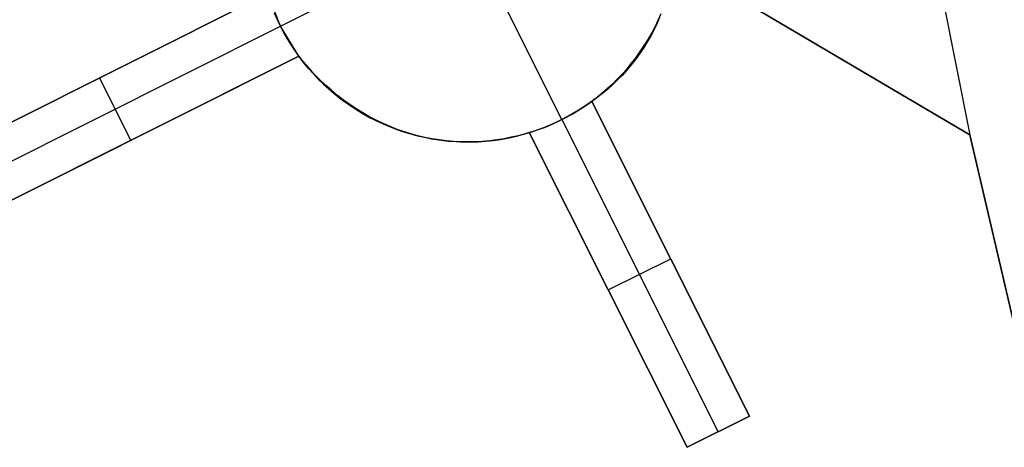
# Model space of a CAD drawing. Header units: millimetres. Extents: x 10802 to 11966, y -167 to 850.
# Tile 9 of 182: x 11284 to 11298, y 460 to 466. Entities that reach past the tile are written whole.
import ezdxf

# ---------------------------------------------------------------- set-up
doc = ezdxf.new("R2010")
doc.units = ezdxf.units.MM
doc.layers.add('1', color=7, linetype='Continuous')
doc.layers.add('color', color=7, linetype='Continuous')

msp = doc.modelspace()

# ---------------------------------------------------------------- linework, layer by layer
at = {"layer": '1', "color": 29, "true_color": 0x4d342b}
for p, q in [((10812.008, 750.997, 61.8), (11297.549, 464.498, 61.8)), ((11277.213, 476.497, 65.657), (11297.549, 464.498, 65.657)), ((11297.549, 464.498, 59.568), (11280.009, 474.847, 59.568)), ((11296.968, 467.434, 59.568), (11297.549, 464.498, 59.568)), ((11297.549, 464.498, 59.568), (11298.223, 461.613, 59.568)), ((11298.223, 461.613, 65.657), (11297.549, 464.498, 65.657)), ((11297.549, 464.498, 65.657), (11297.549, 464.498, 59.568)), ((11298.223, 461.613, 62.612), (11297.549, 464.498, 62.612))]:
    msp.add_line(p, q, dxfattribs=at)
at = {"layer": 'color', "color": 254, "true_color": 0xcad1ee}
for p, q in [((11287.682, 466.052, -16.338), (11289.246, 466.836, -16.338)), ((11282.759, 464.144, -0.082), (11287.495, 466.518, 2.084)), ((11287.495, 466.518, -5.38), (11282.759, 464.144, -0.082)), ((11284.159, 464.846, -1.648), (11287.495, 466.518, -1.648)), ((11287.682, 466.052, -5.338), (11287.495, 466.518, -5.38)), ((11287.637, 466.145, -5.924), (11287.595, 466.24, -5.924)), ((11287.596, 466.24, -16.338), (11287.637, 466.145, -16.338)), ((11291.708, 464.714, -16.338), (11290.924, 466.279, -16.338)), ((11293.108, 466.176, 4.414), (11293.068, 466.085, 4.39)), ((11293.087, 466.137, -16.338), (11293.129, 466.232, -16.338)), ((11282.946, 463.678, -0.04), (11287.682, 466.052, -5.338)), ((11287.637, 466.145, -16.338), (11287.682, 466.052, -16.338)), ((11287.682, 466.052, -5.924), (11287.637, 466.145, -5.924)), ((11287.682, 466.052, -16.338), (11287.682, 466.052, -5.338)), ((11287.682, 466.052, -16.338), (11287.73, 465.96, -16.338)), ((11287.943, 465.624, -5.38), (11287.682, 466.052, -5.338)), ((11287.73, 465.96, -5.85), (11287.682, 466.052, -5.85)), ((11292.994, 465.952, -16.338), (11293.042, 466.044, -16.338)), ((11293.047, 466.054, -5.85), (11292.999, 465.962, -5.85)), ((11293.068, 466.085, 4.39), (11293.024, 465.995, 4.365)), ((11293.042, 466.044, -16.338), (11293.087, 466.137, -16.338)), ((11293.092, 466.148, -5.85), (11293.047, 466.054, -5.85)), ((11287.73, 465.96, -16.338), (11287.781, 465.87, -16.338)), ((11287.781, 465.87, -5.85), (11287.73, 465.96, -5.85)), ((11292.977, 465.907, 4.338), (11292.927, 465.821, 4.311)), ((11292.942, 465.862, -16.338), (11292.994, 465.952, -16.338)), ((11292.999, 465.962, -5.85), (11292.948, 465.872, -5.85)), ((11293.024, 465.995, 4.365), (11292.977, 465.907, 4.338)), ((11287.781, 465.87, -16.338), (11287.835, 465.782, -16.338)), ((11287.836, 465.781, -5.85), (11287.781, 465.87, -5.85)), ((11287.835, 465.782, -16.338), (11287.892, 465.696, -16.338)), ((11287.893, 465.695, -5.85), (11287.836, 465.781, -5.85)), ((11292.83, 465.688, -16.338), (11292.888, 465.774, -16.338)), ((11292.894, 465.784, -5.85), (11292.837, 465.697, -5.85)), ((11292.927, 465.821, 4.311), (11292.875, 465.738, 4.282)), ((11292.888, 465.774, -16.338), (11292.942, 465.862, -16.338)), ((11292.948, 465.872, -5.85), (11292.894, 465.784, -5.85)), ((11287.943, 465.624, 2.206), (11283.134, 463.213, 0)), ((11283.134, 463.213, 0), (11287.943, 465.624, -5.38)), ((11284.553, 463.924, -1.587), (11287.943, 465.624, -1.587)), ((11287.892, 465.696, -16.338), (11287.953, 465.611, -16.338)), ((11287.953, 465.611, -5.85), (11287.893, 465.695, -5.85)), ((11288.014, 465.535, 2.229), (11287.943, 465.624, 2.206)), ((11287.943, 465.624, -5.38), (11287.943, 465.624, 2.206)), ((11287.953, 465.611, -16.338), (11288.016, 465.529, -16.338)), ((11288.016, 465.528, -5.85), (11287.953, 465.611, -5.85)), ((11292.776, 465.613, -5.85), (11292.713, 465.53, -5.85)), ((11292.82, 465.656, 4.253), (11292.762, 465.576, 4.222)), ((11292.77, 465.604, -16.338), (11292.83, 465.688, -16.338)), ((11292.837, 465.697, -5.85), (11292.776, 465.613, -5.85)), ((11292.875, 465.738, 4.282), (11292.82, 465.656, 4.253)), ((11288.088, 465.449, 2.253), (11288.014, 465.535, 2.229)), ((11288.016, 465.529, -16.338), (11288.082, 465.449, -16.338)), ((11288.082, 465.448, -5.85), (11288.016, 465.528, -5.85)), ((11292.702, 465.499, 4.191), (11292.639, 465.424, 4.158)), ((11292.641, 465.442, -16.338), (11292.707, 465.522, -16.338)), ((11292.713, 465.53, -5.85), (11292.647, 465.45, -5.85)), ((11292.762, 465.576, 4.222), (11292.702, 465.499, 4.191)), ((11292.707, 465.522, -16.338), (11292.77, 465.604, -16.338)), ((11285.127, 465.331, -2.731), (11285.127, 465.331, 1.003)), ((11288.082, 465.449, -16.338), (11288.15, 465.372, -16.338)), ((11288.151, 465.37, -5.85), (11288.082, 465.448, -5.85)), ((11288.164, 465.366, 2.278), (11288.088, 465.449, 2.253)), ((11288.15, 465.372, -16.338), (11288.221, 465.296, -16.338)), ((11288.222, 465.295, -5.85), (11288.151, 465.37, -5.85)), ((11288.243, 465.286, 2.305), (11288.164, 465.366, 2.278)), ((11292.5, 465.29, -16.338), (11292.572, 465.365, -16.338)), ((11292.574, 465.352, 4.125), (11292.506, 465.282, 4.091)), ((11292.579, 465.372, -5.85), (11292.507, 465.297, -5.85)), ((11292.572, 465.365, -16.338), (11292.641, 465.442, -16.338)), ((11292.639, 465.424, 4.158), (11292.574, 465.352, 4.125)), ((11292.647, 465.45, -5.85), (11292.579, 465.372, -5.85)), ((11285.539, 464.418, -2.69), (11285.09, 465.312, -2.69)), ((11288.221, 465.296, -16.338), (11288.295, 465.224, -16.338)), ((11288.296, 465.222, -5.85), (11288.222, 465.295, -5.85)), ((11288.324, 465.208, 2.333), (11288.243, 465.286, 2.305)), ((11288.295, 465.224, -16.338), (11288.371, 465.153, -16.338)), ((11288.373, 465.152, -5.85), (11288.296, 465.222, -5.85)), ((11288.408, 465.134, 2.362), (11288.324, 465.208, 2.333)), ((11292.35, 465.148, -16.338), (11292.426, 465.217, -16.338)), ((11292.433, 465.224, -5.85), (11292.357, 465.154, -5.85)), ((11292.437, 465.215, 4.056), (11292.365, 465.151, 4.021)), ((11292.426, 465.217, -16.338), (11292.5, 465.29, -16.338)), ((11292.507, 465.297, -5.85), (11292.433, 465.224, -5.85)), ((11292.506, 465.282, 4.091), (11292.437, 465.215, 4.056)), ((11288.371, 465.153, -16.338), (11288.45, 465.086, -16.338)), ((11288.452, 465.085, -5.85), (11288.373, 465.152, -5.85)), ((11288.494, 465.062, 2.392), (11288.408, 465.134, 2.362)), ((11288.45, 465.086, -16.338), (11288.531, 465.021, -16.338)), ((11288.533, 465.02, -5.85), (11288.452, 465.085, -5.85)), ((11288.582, 464.994, 2.424), (11288.494, 465.062, 2.392)), ((11292.19, 465.016, -16.338), (11292.271, 465.08, -16.338)), ((11292.278, 465.086, -5.85), (11292.197, 465.022, -5.85)), ((11292.29, 465.09, 3.985), (11292.214, 465.031, 3.948)), ((11292.271, 465.08, -16.338), (11292.35, 465.148, -16.338)), ((11292.357, 465.154, -5.85), (11292.278, 465.086, -5.85)), ((11292.365, 465.151, 4.021), (11292.29, 465.09, 3.985)), ((11288.531, 465.021, -16.338), (11288.614, 464.959, -16.338)), ((11288.616, 464.958, -5.85), (11288.533, 465.02, -5.85)), ((11288.672, 464.93, 2.456), (11288.582, 464.994, 2.424)), ((11288.614, 464.959, -16.338), (11288.699, 464.901, -16.338)), ((11288.701, 464.899, -5.85), (11288.616, 464.958, -5.85)), ((11288.764, 464.868, 2.49), (11288.672, 464.93, 2.456)), ((11292.078, 464.934, -3.369), (11292.019, 464.894, -3.359)), ((11292.022, 464.896, -16.338), (11292.107, 464.954, -16.338)), ((11292.114, 464.96, -5.85), (11292.029, 464.9, -5.85)), ((11292.136, 464.976, -3.38), (11292.078, 464.934, -3.369)), ((11292.107, 464.954, -16.338), (11292.19, 465.016, -16.338)), ((11292.197, 465.022, -5.85), (11292.114, 464.96, -5.85)), ((11292.214, 465.031, 3.948), (11292.136, 464.976, 3.91)), ((11292.136, 464.976, 3.91), (11294.395, 460.468, 4.427)), ((11292.136, 464.976, 3.91), (11292.136, 464.976, -3.38)), ((11294.395, 460.468, 1.662), (11292.136, 464.976, -3.38)), ((11293.885, 461.486, 0.524), (11292.136, 464.976, 0.524)), ((11288.699, 464.901, -16.338), (11288.786, 464.845, -16.338)), ((11288.789, 464.843, -5.85), (11288.701, 464.899, -5.85)), ((11288.858, 464.81, 2.525), (11288.764, 464.868, 2.49)), ((11288.786, 464.845, -16.338), (11288.875, 464.792, -16.338)), ((11288.878, 464.79, -5.85), (11288.789, 464.843, -5.85)), ((11288.954, 464.756, 2.56), (11288.858, 464.81, 2.525)), ((11288.875, 464.792, -16.338), (11288.966, 464.742, -16.338)), ((11288.969, 464.74, -5.85), (11288.878, 464.79, -5.85)), ((11291.754, 464.738, -16.338), (11291.845, 464.787, -16.338)), ((11291.852, 464.791, -5.85), (11291.762, 464.741, -5.85)), ((11291.835, 464.782, -3.341), (11291.772, 464.747, -3.339)), ((11291.898, 464.818, -3.346), (11291.835, 464.782, -3.341)), ((11291.845, 464.787, -16.338), (11291.934, 464.84, -16.338)), ((11291.942, 464.844, -5.85), (11291.852, 464.791, -5.85)), ((11291.959, 464.855, -3.352), (11291.898, 464.818, -3.346)), ((11291.934, 464.84, -16.338), (11292.022, 464.896, -16.338)), ((11292.029, 464.9, -5.85), (11291.942, 464.844, -5.85)), ((11292.019, 464.894, -3.359), (11291.959, 464.855, -3.352)), ((11289.051, 464.705, 2.597), (11288.954, 464.756, 2.56)), ((11288.966, 464.742, -16.338), (11289.058, 464.695, -16.338)), ((11289.061, 464.694, -5.85), (11288.969, 464.74, -5.85)), ((11289.15, 464.657, 2.635), (11289.051, 464.705, 2.597)), ((11289.058, 464.695, -16.338), (11289.152, 464.652, -16.338)), ((11289.156, 464.65, -5.85), (11289.061, 464.694, -5.85)), ((11289.25, 464.614, 2.673), (11289.15, 464.657, 2.635)), ((11289.152, 464.652, -16.338), (11289.248, 464.611, -16.338)), ((11289.251, 464.61, -5.85), (11289.156, 464.65, -5.85)), ((11291.512, 464.624, -3.346), (11291.445, 464.597, -3.352)), ((11291.472, 464.608, -16.338), (11291.567, 464.648, -16.338)), ((11291.575, 464.651, -5.85), (11291.479, 464.611, -5.85)), ((11291.578, 464.653, -3.341), (11291.512, 464.624, -3.346)), ((11291.567, 464.648, -16.338), (11291.662, 464.691, -16.338)), ((11291.669, 464.695, -5.85), (11291.575, 464.651, -5.85)), ((11291.643, 464.682, -3.339), (11291.578, 464.653, -3.341)), ((11291.708, 464.714, -3.338), (11291.643, 464.682, -3.339)), ((11291.662, 464.691, -16.338), (11291.754, 464.738, -16.338)), ((11291.762, 464.741, -5.85), (11291.669, 464.695, -5.85)), ((11291.772, 464.747, -3.339), (11291.708, 464.714, -3.338)), ((11291.708, 464.714, -3.338), (11291.708, 464.714, -16.338)), ((11291.708, 464.714, -3.338), (11293.948, 460.244, 1.662)), ((11289.248, 464.611, -16.338), (11289.345, 464.575, -16.338)), ((11289.351, 464.574, 2.712), (11289.25, 464.614, 2.673)), ((11289.348, 464.573, -5.85), (11289.251, 464.61, -5.85)), ((11289.345, 464.575, -16.338), (11289.443, 464.541, -16.338)), ((11289.446, 464.54, -5.85), (11289.348, 464.573, -5.85)), ((11289.453, 464.538, 2.752), (11289.351, 464.574, 2.712)), ((11289.443, 464.541, -16.338), (11289.542, 464.511, -16.338)), ((11289.546, 464.51, -5.85), (11289.446, 464.54, -5.85)), ((11289.557, 464.505, 2.793), (11289.453, 464.538, 2.752)), ((11289.542, 464.511, -16.338), (11289.642, 464.484, -16.338)), ((11289.646, 464.483, -5.85), (11289.546, 464.51, -5.85)), ((11289.661, 464.477, 2.834), (11289.557, 464.505, 2.793)), ((11289.642, 464.484, -16.338), (11289.743, 464.461, -16.338)), ((11289.747, 464.46, -5.85), (11289.646, 464.483, -5.85)), ((11290.977, 464.459, -16.338), (11291.078, 464.482, -16.338)), ((11291.084, 464.484, -5.85), (11290.983, 464.461, -5.85)), ((11291.14, 464.496, 3.454), (11291.037, 464.469, 3.409)), ((11291.078, 464.482, -16.338), (11291.178, 464.509, -16.338)), ((11291.185, 464.511, -5.85), (11291.084, 464.484, -5.85)), ((11291.242, 464.528, 3.499), (11291.14, 464.496, 3.454)), ((11291.178, 464.509, -16.338), (11291.277, 464.538, -16.338)), ((11291.284, 464.541, -5.85), (11291.185, 464.511, -5.85)), ((11291.31, 464.549, -3.369), (11291.242, 464.528, -3.38)), ((11293.501, 460.02, 4.011), (11291.242, 464.528, 3.499)), ((11291.242, 464.528, -3.38), (11291.242, 464.528, 3.499)), ((11291.242, 464.528, -3.38), (11293.501, 460.02, 1.662)), ((11291.242, 464.528, 0.315), (11292.898, 461.224, 0.315)), ((11291.277, 464.538, -16.338), (11291.375, 464.572, -16.338)), ((11291.382, 464.574, -5.85), (11291.284, 464.541, -5.85)), ((11291.378, 464.572, -3.359), (11291.31, 464.549, -3.369)), ((11291.375, 464.572, -16.338), (11291.472, 464.608, -16.338)), ((11291.445, 464.597, -3.352), (11291.378, 464.572, -3.359)), ((11291.479, 464.611, -5.85), (11291.382, 464.574, -5.85)), ((11285.539, 464.418, 1.104), (11285.539, 464.418, -2.69)), ((11289.766, 464.452, 2.876), (11289.661, 464.477, 2.834)), ((11289.743, 464.461, -16.338), (11289.844, 464.441, -16.338)), ((11289.849, 464.441, -5.85), (11289.747, 464.46, -5.85)), ((11289.872, 464.432, 2.919), (11289.766, 464.452, 2.876)), ((11289.844, 464.441, -16.338), (11289.947, 464.425, -16.338)), ((11289.952, 464.425, -5.85), (11289.849, 464.441, -5.85)), ((11289.978, 464.415, 2.962), (11289.872, 464.432, 2.919)), ((11289.947, 464.425, -16.338), (11290.049, 464.413, -16.338)), ((11290.055, 464.412, -5.85), (11289.952, 464.425, -5.85)), ((11290.084, 464.403, 3.005), (11289.978, 464.415, 2.962)), ((11290.049, 464.413, -16.338), (11290.153, 464.404, -16.338)), ((11290.158, 464.403, -5.85), (11290.055, 464.412, -5.85)), ((11290.191, 464.394, 3.049), (11290.084, 464.403, 3.005)), ((11290.153, 464.404, -16.338), (11290.256, 464.398, -16.338)), ((11290.262, 464.398, -5.85), (11290.158, 464.403, -5.85)), ((11290.298, 464.389, 3.094), (11290.191, 464.394, 3.049)), ((11290.256, 464.398, -16.338), (11290.36, 464.396, -16.338)), ((11290.365, 464.396, -5.85), (11290.262, 464.398, -5.85)), ((11290.405, 464.389, 3.138), (11290.298, 464.389, 3.094)), ((11290.36, 464.396, -16.338), (11290.463, 464.398, -16.338)), ((11290.469, 464.398, -5.85), (11290.365, 464.396, -5.85)), ((11290.511, 464.392, 3.183), (11290.405, 464.389, 3.138)), ((11290.463, 464.398, -16.338), (11290.566, 464.403, -16.338)), ((11290.573, 464.403, -5.85), (11290.469, 464.398, -5.85)), ((11290.617, 464.4, 3.228), (11290.511, 464.392, 3.183)), ((11290.566, 464.403, -16.338), (11290.67, 464.412, -16.338)), ((11290.676, 464.412, -5.85), (11290.573, 464.403, -5.85)), ((11290.723, 464.411, 3.273), (11290.617, 464.4, 3.228)), ((11290.67, 464.412, -16.338), (11290.773, 464.424, -16.338)), ((11290.779, 464.425, -5.85), (11290.676, 464.412, -5.85)), ((11290.829, 464.426, 3.319), (11290.723, 464.411, 3.273)), ((11290.773, 464.424, -16.338), (11290.875, 464.44, -16.338)), ((11290.881, 464.441, -5.85), (11290.779, 464.425, -5.85)), ((11290.933, 464.446, 3.364), (11290.829, 464.426, 3.319)), ((11290.875, 464.44, -16.338), (11290.977, 464.459, -16.338)), ((11290.983, 464.461, -5.85), (11290.881, 464.441, -5.85)), ((11291.037, 464.469, 3.409), (11290.933, 464.446, 3.364)), ((11292.372, 462.274, -0.859), (11293.266, 462.722, -0.859)), ((11293.266, 462.722, -0.859), (11293.266, 462.722, 4.183)), ((11292.372, 462.274, -0.859), (11292.372, 462.274, 3.769)), ((11294.395, 460.468, 4.427), (11293.501, 460.02, 4.011)), ((11293.501, 460.02, 1.662), (11294.395, 460.468, 1.662)), ((11293.501, 460.02, 3.045), (11294.395, 460.468, 3.045)), ((11294.395, 460.468, 4.427), (11294.395, 460.468, 1.662)), ((11293.948, 460.244, 4.219), (11293.948, 460.244, 1.662)), ((11293.501, 460.02, 1.662), (11293.501, 460.02, 4.011))]:
    msp.add_line(p, q, dxfattribs=at)

doc.saveas('drawing.dxf')
